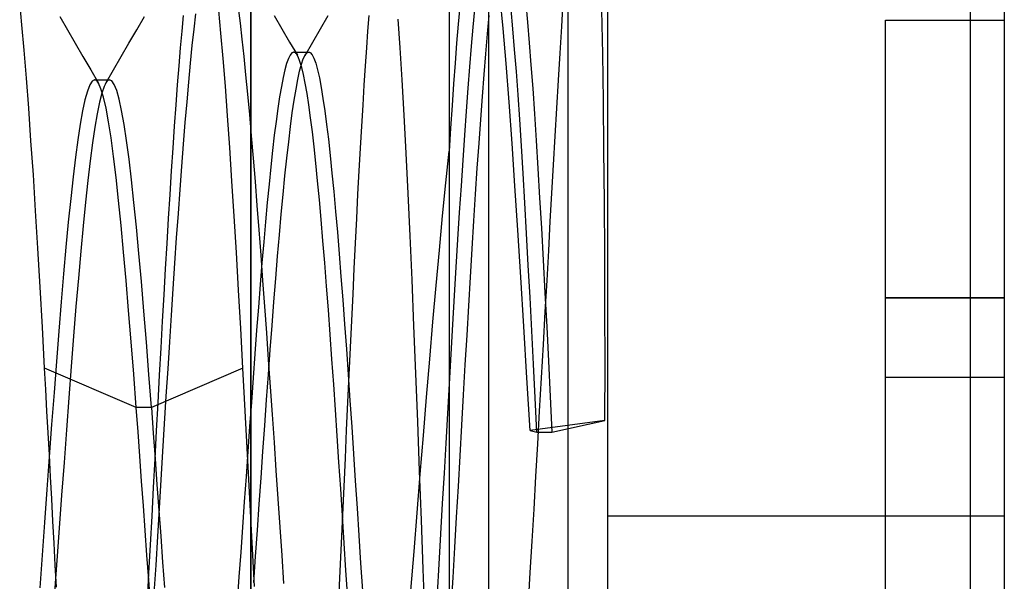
# Model space of a CAD drawing. Header units: millimetres. Extents: x -93 to 0, y 0 to 191.
# Tile 128 of 150: x -2.48 to 0, y 157.89 to 159.3. Entities that reach past the tile are written whole.
import ezdxf

# ---------------------------------------------------------------- set-up
doc = ezdxf.new("R2010")
doc.units = ezdxf.units.MM
doc.layers.add('MAIN-1', color=7, linetype='Continuous')
doc.layers.add('MAIN-2', color=7, linetype='Continuous')

msp = doc.modelspace()

# ---------------------------------------------------------------- linework, layer by layer
at = {"layer": 'MAIN-1'}
for p, q in [((-1, 0), (-1, 187.5)), ((0, 187.5), (0, 0))]:
    msp.add_line(p, q, dxfattribs=at)
at = {"layer": 'MAIN-2'}
for p, q in [((-1, 0), (-1, 187.5)), ((-1.9, 183.1), (-1.9, 16.6)), ((-1.3, 23.45), (-1.3, 167.05)), ((-1.9, 149.55), (-1.9, 166.05)), ((-1.1, 149.55), (-1.1, 166.05)), ((-0.0852, 155.14), (-0.0852, 160.96)), ((-0.0852, 155.14), (-0.0852, 160.96)), ((-1.4, 159.55), (-1.4, 158.9695)), ((-1.4, 159.55), (-1.4, 156.5933)), ((-1.2638, 159.279), (-1.271, 159.357)), ((-2.4773, 159.2881), (-2.4829, 159.3453)), ((-1.9318, 159.3306), (-1.9271, 159.2927)), ((-1.3734, 159.335), (-1.3772, 159.2897)), ((-1.2068, 159.3424), (-1.2024, 159.295)), ((-1.1162, 159.284), (-1.1121, 159.3488)), ((-2.3818, 159.3091), (-2.3623, 159.2755)), ((-2.1878, 159.2758), (-2.1683, 159.3093)), ((-2.0705, 159.312), (-2.0742, 159.2725)), ((-2.0432, 159.2777), (-2.0388, 159.3165)), ((-1.9753, 159.2673), (-1.9808, 159.3249)), ((-1.8413, 159.312), (-1.8218, 159.2785)), ((-1.7246, 159.2784), (-1.7051, 159.312)), ((-1.6046, 159.2726), (-1.6015, 159.3122)), ((-1.3357, 159.3274), (-1.3399, 159.2824)), ((-1.3033, 159.2655), (-1.299, 159.3122)), ((-1.2391, 159.2787), (-1.2435, 159.3274)), ((-1.0128, 159.2146), (-1.0149, 159.3252)), ((-2.4717, 159.2243), (-2.4773, 159.2881)), ((-1.9271, 159.2927), (-1.9225, 159.2519)), ((-1.529, 159.3027), (-1.524, 159.2304)), ((-1.3772, 159.2897), (-1.3811, 159.2419)), ((-1.3399, 159.2824), (-1.3442, 159.2342)), ((-1.2564, 159.191), (-1.2638, 159.279)), ((-1.2024, 159.295), (-1.198, 159.2434)), ((-1.1203, 159.2172), (-1.1162, 159.284)), ((-0.3, 158.6), (-0.3, 159.3)), ((-0.3, 159.3), (0, 159.3)), ((-0.3, 159.3), (-0.3, 159.3)), ((0, 159.3), (0, 159.3)), ((-2.3623, 159.2755), (-2.3428, 159.242)), ((-2.2073, 159.2422), (-2.1878, 159.2758)), ((-2.0742, 159.2725), (-2.0779, 159.2301)), ((-2.0476, 159.236), (-2.0432, 159.2777)), ((-1.9698, 159.2035), (-1.9753, 159.2673)), ((-1.8218, 159.2785), (-1.8022, 159.245)), ((-1.744, 159.2449), (-1.7246, 159.2784)), ((-1.6077, 159.2301), (-1.6046, 159.2726)), ((-1.3076, 159.2156), (-1.3033, 159.2655)), ((-1.2348, 159.2262), (-1.2391, 159.2787)), ((-2.3428, 159.242), (-2.3233, 159.2084)), ((-2.2268, 159.2086), (-2.2073, 159.2422)), ((-2.0779, 159.2301), (-2.0817, 159.1849)), ((-2.052, 159.1915), (-2.0476, 159.236)), ((-1.9225, 159.2519), (-1.9179, 159.2085)), ((-1.8022, 159.245), (-1.7827, 159.2115)), ((-1.7634, 159.2113), (-1.744, 159.2449)), ((-1.6108, 159.1847), (-1.6077, 159.2301)), ((-1.524, 159.2304), (-1.519, 159.1495)), ((-1.3811, 159.2419), (-1.3849, 159.1917)), ((-1.3442, 159.2342), (-1.3484, 159.1828)), ((-1.198, 159.2434), (-1.1936, 159.1875)), ((-2.466, 159.1541), (-2.4717, 159.2243)), ((-2.3233, 159.2084), (-2.3038, 159.1748)), ((-2.2463, 159.175), (-2.2268, 159.2086)), ((-1.9179, 159.2085), (-1.9132, 159.1623)), ((-1.8009, 159.2123), (-1.8054, 159.2034)), ((-1.7965, 159.2177), (-1.8009, 159.2123)), ((-1.7921, 159.2195), (-1.7965, 159.2177)), ((-1.7909, 159.2194), (-1.7921, 159.2195)), ((-1.7921, 159.2195), (-1.7539, 159.2195)), ((-1.7897, 159.219), (-1.7909, 159.2194)), ((-1.7885, 159.2184), (-1.7897, 159.219)), ((-1.7874, 159.2175), (-1.7885, 159.2184)), ((-1.7862, 159.2163), (-1.7874, 159.2175)), ((-1.785, 159.2149), (-1.7862, 159.2163)), ((-1.7805, 159.2073), (-1.785, 159.2149)), ((-1.7761, 159.196), (-1.7805, 159.2073)), ((-1.7677, 159.2023), (-1.7631, 159.2119)), ((-1.7631, 159.2119), (-1.7586, 159.2177)), ((-1.7586, 159.2177), (-1.754, 159.2195)), ((-1.754, 159.2195), (-1.7533, 159.2195)), ((-1.7533, 159.2195), (-1.7527, 159.2194)), ((-1.7527, 159.2194), (-1.7521, 159.2192)), ((-1.7521, 159.2192), (-1.7515, 159.2189)), ((-1.7515, 159.2189), (-1.7508, 159.2186)), ((-1.7508, 159.2186), (-1.7502, 159.2182)), ((-1.7502, 159.2182), (-1.7456, 159.2131)), ((-1.7456, 159.2131), (-1.741, 159.2042)), ((-1.741, 159.2042), (-1.7365, 159.1914)), ((-1.3119, 159.1629), (-1.3076, 159.2156)), ((-1.2305, 159.1706), (-1.2348, 159.2262)), ((-1.1244, 159.1487), (-1.1203, 159.2172)), ((-1.011, 159.0966), (-1.0128, 159.2146)), ((-2.0817, 159.1849), (-2.0855, 159.1369)), ((-2.0565, 159.1441), (-2.052, 159.1915)), ((-1.9643, 159.1338), (-1.9698, 159.2035)), ((-1.8098, 159.191), (-1.8142, 159.1751)), ((-1.8054, 159.2034), (-1.8098, 159.191)), ((-1.7769, 159.1716), (-1.7723, 159.1888)), ((-1.7716, 159.1812), (-1.7761, 159.196)), ((-1.7723, 159.1888), (-1.7677, 159.2023)), ((-1.7672, 159.1628), (-1.7716, 159.1812)), ((-1.7365, 159.1914), (-1.7319, 159.1749)), ((-1.6139, 159.1364), (-1.6108, 159.1847)), ((-1.3849, 159.1917), (-1.3887, 159.1392)), ((-1.3484, 159.1828), (-1.3527, 159.1284)), ((-1.2489, 159.0934), (-1.2564, 159.191)), ((-1.1936, 159.1875), (-1.1892, 159.1275)), ((-2.3038, 159.1748), (-2.2843, 159.1413)), ((-2.2659, 159.1414), (-2.2463, 159.175)), ((-1.9132, 159.1623), (-1.9085, 159.1135)), ((-1.8186, 159.1557), (-1.8231, 159.1328)), ((-1.8142, 159.1751), (-1.8186, 159.1557)), ((-1.7815, 159.1507), (-1.7769, 159.1716)), ((-1.7628, 159.1409), (-1.7672, 159.1628)), ((-1.7319, 159.1749), (-1.7273, 159.1546)), ((-1.7273, 159.1546), (-1.7228, 159.1306)), ((-1.3162, 159.1076), (-1.3119, 159.1629)), ((-1.2262, 159.1119), (-1.2305, 159.1706)), ((-2.4602, 159.0779), (-2.466, 159.1541)), ((-2.3063, 159.1372), (-2.3123, 159.1214)), ((-2.3003, 159.1467), (-2.3063, 159.1372)), ((-2.2943, 159.1498), (-2.3003, 159.1467)), ((-2.2926, 159.1496), (-2.2943, 159.1498)), ((-2.2942, 159.1498), (-2.291, 159.1498)), ((-2.2909, 159.1488), (-2.2926, 159.1496)), ((-2.291, 159.1498), (-2.2879, 159.1498)), ((-2.2893, 159.1476), (-2.2909, 159.1488)), ((-2.2876, 159.146), (-2.2893, 159.1476)), ((-2.2879, 159.1498), (-2.2847, 159.1498)), ((-2.2859, 159.1438), (-2.2876, 159.146)), ((-2.2843, 159.1412), (-2.2859, 159.1438)), ((-2.2847, 159.1498), (-2.2815, 159.1498)), ((-2.2779, 159.1268), (-2.2843, 159.1412)), ((-2.2815, 159.1498), (-2.2783, 159.1498)), ((-2.2783, 159.1498), (-2.2751, 159.1498)), ((-2.2699, 159.1332), (-2.2757, 159.116)), ((-2.2751, 159.1498), (-2.2719, 159.1498)), ((-2.2719, 159.1498), (-2.2687, 159.1498)), ((-2.2677, 159.138), (-2.2699, 159.1332)), ((-2.2687, 159.1498), (-2.2656, 159.1498)), ((-2.2656, 159.142), (-2.2677, 159.138)), ((-2.2656, 159.1498), (-2.2624, 159.1498)), ((-2.2634, 159.1451), (-2.2656, 159.142)), ((-2.2613, 159.1475), (-2.2634, 159.1451)), ((-2.2624, 159.1498), (-2.2592, 159.1498)), ((-2.2591, 159.149), (-2.2613, 159.1475)), ((-2.2592, 159.1498), (-2.2561, 159.1498)), ((-2.2569, 159.1497), (-2.2591, 159.149)), ((-2.2507, 159.1474), (-2.2569, 159.1497)), ((-2.2445, 159.1383), (-2.2507, 159.1474)), ((-2.2383, 159.1228), (-2.2445, 159.1383)), ((-2.0855, 159.1369), (-2.0893, 159.0863)), ((-2.0609, 159.0943), (-2.0565, 159.1441)), ((-1.9587, 159.0586), (-1.9643, 159.1338)), ((-1.8231, 159.1328), (-1.8275, 159.1066)), ((-1.7861, 159.1262), (-1.7815, 159.1507)), ((-1.7583, 159.1154), (-1.7628, 159.1409)), ((-1.7228, 159.1306), (-1.7182, 159.103)), ((-1.6171, 159.0856), (-1.6139, 159.1364)), ((-1.519, 159.1495), (-1.514, 159.0606)), ((-1.3887, 159.1392), (-1.3925, 159.0846)), ((-1.1285, 159.0785), (-1.1244, 159.1487)), ((-2.3123, 159.1214), (-2.3183, 159.0995)), ((-2.2757, 159.116), (-2.2816, 159.093)), ((-2.2716, 159.1058), (-2.2779, 159.1268)), ((-2.2652, 159.0781), (-2.2716, 159.1058)), ((-2.2321, 159.1007), (-2.2383, 159.1228)), ((-1.9085, 159.1135), (-1.9038, 159.062)), ((-1.8275, 159.1066), (-1.832, 159.0772)), ((-1.7907, 159.0983), (-1.7861, 159.1262)), ((-1.7538, 159.0865), (-1.7583, 159.1154)), ((-1.3527, 159.1284), (-1.357, 159.0709)), ((-1.3204, 159.05), (-1.3162, 159.1076)), ((-1.222, 159.0497), (-1.2262, 159.1119)), ((-1.1892, 159.1275), (-1.1848, 159.0638)), ((-2.3183, 159.0995), (-2.3243, 159.0716)), ((-2.2816, 159.093), (-2.2875, 159.0643)), ((-2.2258, 159.0722), (-2.2321, 159.1007)), ((-2.0893, 159.0863), (-2.0931, 159.0332)), ((-2.0653, 159.0421), (-2.0609, 159.0943)), ((-1.7954, 159.0668), (-1.7907, 159.0983)), ((-1.7494, 159.0543), (-1.7538, 159.0865)), ((-1.7182, 159.103), (-1.7136, 159.0719)), ((-1.6202, 159.0325), (-1.6171, 159.0856)), ((-1.3925, 159.0846), (-1.3963, 159.028)), ((-1.2414, 158.9895), (-1.2489, 159.0934)), ((-1.0095, 158.9721), (-1.011, 159.0966)), ((-2.4544, 158.9963), (-2.4602, 159.0779)), ((-2.3243, 159.0716), (-2.3303, 159.038)), ((-2.2875, 159.0643), (-2.2934, 159.0302)), ((-2.2589, 159.0439), (-2.2652, 159.0781)), ((-2.2196, 159.0374), (-2.2258, 159.0722)), ((-1.9531, 158.9787), (-1.9587, 159.0586)), ((-1.9038, 159.062), (-1.8991, 159.0081)), ((-1.832, 159.0772), (-1.8364, 159.0449)), ((-1.8, 159.0319), (-1.7954, 159.0668)), ((-1.7136, 159.0719), (-1.7091, 159.0374)), ((-1.514, 159.0606), (-1.509, 158.9649)), ((-1.357, 159.0709), (-1.3613, 159.0105)), ((-1.1848, 159.0638), (-1.1805, 158.9966)), ((-1.1326, 159.0073), (-1.1285, 159.0785)), ((-2.3303, 159.038), (-2.3363, 158.9988)), ((-2.2526, 159.0032), (-2.2589, 159.0439)), ((-2.2134, 158.9964), (-2.2196, 159.0374)), ((-2.0931, 159.0332), (-2.0969, 158.9778)), ((-2.0697, 158.9877), (-2.0653, 159.0421)), ((-1.8364, 159.0449), (-1.8409, 159.0098)), ((-1.8046, 158.9937), (-1.8, 159.0319)), ((-1.7449, 159.0189), (-1.7494, 159.0543)), ((-1.7091, 159.0374), (-1.7045, 158.9997)), ((-1.6234, 158.9773), (-1.6202, 159.0325)), ((-1.3246, 158.9899), (-1.3204, 159.05)), ((-1.2177, 158.9834), (-1.222, 159.0497)), ((-2.2934, 159.0302), (-2.2993, 158.9906)), ((-1.8991, 159.0081), (-1.8943, 158.9518)), ((-1.8409, 159.0098), (-1.8453, 158.9717)), ((-1.7405, 158.9806), (-1.7449, 159.0189)), ((-1.3963, 159.028), (-1.4, 158.9695)), ((-1.3613, 159.0105), (-1.3656, 158.9475)), ((-1.1367, 158.9356), (-1.1326, 159.0073)), ((-2.4485, 158.9099), (-2.4544, 158.9963)), ((-2.3363, 158.9988), (-2.3423, 158.9544)), ((-2.2993, 158.9906), (-2.3052, 158.9457)), ((-2.2462, 158.9564), (-2.2526, 159.0032)), ((-2.2072, 158.9497), (-2.2134, 158.9964)), ((-2.0741, 158.9313), (-2.0697, 158.9877)), ((-1.8093, 158.9522), (-1.8046, 158.9937)), ((-1.7045, 158.9997), (-1.7, 158.9588)), ((-1.3289, 158.9273), (-1.3246, 158.9899)), ((-1.234, 158.8824), (-1.2414, 158.9895)), ((-1.2134, 158.9133), (-1.2177, 158.9834)), ((-1.1805, 158.9966), (-1.1761, 158.9262)), ((-2.2399, 158.9037), (-2.2462, 158.9564)), ((-2.0969, 158.9778), (-2.1007, 158.9202)), ((-1.9476, 158.8944), (-1.9531, 158.9787)), ((-1.8453, 158.9717), (-1.8497, 158.9306)), ((-1.7361, 158.9392), (-1.7405, 158.9806)), ((-1.7, 158.9588), (-1.6955, 158.9147)), ((-1.6266, 158.9201), (-1.6234, 158.9773)), ((-1.509, 158.9649), (-1.5041, 158.8633)), ((-1.4082, 158.89), (-1.4, 158.9695)), ((-1.0084, 158.8425), (-1.0095, 158.9721)), ((-2.3423, 158.9544), (-2.3483, 158.9048)), ((-2.3052, 158.9457), (-2.3111, 158.8958)), ((-2.201, 158.8976), (-2.2072, 158.9497)), ((-2.0785, 158.873), (-2.0741, 158.9313)), ((-1.8943, 158.9518), (-1.8895, 158.8934)), ((-1.8139, 158.9079), (-1.8093, 158.9522)), ((-1.7316, 158.8949), (-1.7361, 158.9392)), ((-1.3656, 158.9475), (-1.37, 158.8824)), ((-1.1408, 158.8639), (-1.1367, 158.9356)), ((-2.4428, 158.8194), (-2.4485, 158.9099)), ((-2.1007, 158.9202), (-2.1046, 158.8609)), ((-1.8497, 158.9306), (-1.8542, 158.8867)), ((-1.8186, 158.8608), (-1.8139, 158.9079)), ((-1.6955, 158.9147), (-1.6909, 158.8678)), ((-1.6298, 158.861), (-1.6266, 158.9201)), ((-1.3332, 158.8618), (-1.3289, 158.9273)), ((-1.2091, 158.8396), (-1.2134, 158.9133)), ((-1.1761, 158.9262), (-1.1717, 158.8525)), ((-2.3483, 158.9048), (-2.3543, 158.8503)), ((-2.3111, 158.8958), (-2.3171, 158.8411)), ((-2.2336, 158.8457), (-2.2399, 158.9037)), ((-2.1948, 158.8405), (-2.201, 158.8976)), ((-1.9421, 158.8061), (-1.9476, 158.8944)), ((-1.8895, 158.8934), (-1.8847, 158.8331)), ((-1.8542, 158.8867), (-1.8586, 158.8403)), ((-1.7272, 158.8475), (-1.7316, 158.8949)), ((-1.4164, 158.8069), (-1.4082, 158.89)), ((-1.37, 158.8824), (-1.3743, 158.8156)), ((-1.2267, 158.7706), (-1.234, 158.8824)), ((-2.1046, 158.8609), (-2.1083, 158.7998)), ((-2.0828, 158.8128), (-2.0785, 158.873)), ((-1.8232, 158.8111), (-1.8186, 158.8608)), ((-1.6909, 158.8678), (-1.6864, 158.818)), ((-1.6329, 158.8002), (-1.6298, 158.861)), ((-1.5041, 158.8633), (-1.4993, 158.7566)), ((-1.3375, 158.7938), (-1.3332, 158.8618)), ((-1.1448, 158.7924), (-1.1408, 158.8639)), ((-2.3543, 158.8503), (-2.3603, 158.7911)), ((-2.3171, 158.8411), (-2.323, 158.7818)), ((-2.2272, 158.7828), (-2.2336, 158.8457)), ((-2.1886, 158.7783), (-2.1948, 158.8405)), ((-1.8847, 158.8331), (-1.8799, 158.7712)), ((-1.8586, 158.8403), (-1.8631, 158.7916)), ((-1.7227, 158.7973), (-1.7272, 158.8475)), ((-1.2047, 158.7625), (-1.2091, 158.8396)), ((-1.1717, 158.8525), (-1.1673, 158.7755)), ((-1.0075, 158.7092), (-1.0084, 158.8425)), ((-2.4371, 158.7251), (-2.4428, 158.8194)), ((-2.0872, 158.751), (-2.0828, 158.8128)), ((-1.8278, 158.759), (-1.8232, 158.8111)), ((-1.6864, 158.818), (-1.6818, 158.7656)), ((-1.3743, 158.8156), (-1.3785, 158.7473)), ((-2.3603, 158.7911), (-2.3663, 158.7277)), ((-2.2209, 158.7152), (-2.2272, 158.7828)), ((-2.1083, 158.7998), (-2.1121, 158.7372)), ((-1.9365, 158.7144), (-1.9421, 158.8061)), ((-1.8631, 158.7916), (-1.8675, 158.7409)), ((-1.7182, 158.7441), (-1.7227, 158.7973)), ((-1.6361, 158.7379), (-1.6329, 158.8002)), ((-1.4246, 158.7205), (-1.4164, 158.8069)), ((-1.3419, 158.7238), (-1.3375, 158.7938)), ((-1.1488, 158.7196), (-1.1448, 158.7924)), ((-2.323, 158.7818), (-2.329, 158.7181)), ((-2.1823, 158.7117), (-2.1886, 158.7783)), ((-1.8799, 158.7712), (-1.8751, 158.7079)), ((-1.8325, 158.7048), (-1.8278, 158.759)), ((-1.6818, 158.7656), (-1.6773, 158.7109)), ((-1.2192, 158.6521), (-1.2267, 158.7706)), ((-1.2003, 158.6827), (-1.2047, 158.7625)), ((-1.1673, 158.7755), (-1.1629, 158.6953)), ((-2.1121, 158.7372), (-2.1159, 158.6732)), ((-2.0916, 158.6876), (-2.0872, 158.751)), ((-1.8675, 158.7409), (-1.872, 158.6883)), ((-1.7136, 158.6882), (-1.7182, 158.7441)), ((-1.6392, 158.6741), (-1.6361, 158.7379)), ((-1.4993, 158.7566), (-1.4944, 158.6451)), ((-1.3785, 158.7473), (-1.3828, 158.6775)), ((-2.4314, 158.6273), (-2.4371, 158.7251)), ((-2.3663, 158.7277), (-2.3723, 158.6604)), ((-2.329, 158.7181), (-2.335, 158.65)), ((-2.2145, 158.6435), (-2.2209, 158.7152)), ((-2.1761, 158.6408), (-2.1823, 158.7117)), ((-1.931, 158.6197), (-1.9365, 158.7144)), ((-1.8751, 158.7079), (-1.8704, 158.6434)), ((-1.6773, 158.7109), (-1.6728, 158.6539)), ((-1.4327, 158.6311), (-1.4246, 158.7205)), ((-1.3462, 158.6524), (-1.3419, 158.7238)), ((-1.1531, 158.6441), (-1.1488, 158.7196)), ((-1.007, 158.5725), (-1.0075, 158.7092)), ((-2.0959, 158.6228), (-2.0916, 158.6876)), ((-1.872, 158.6883), (-1.8764, 158.6337)), ((-1.8371, 158.6484), (-1.8325, 158.7048)), ((-1.709, 158.6297), (-1.7136, 158.6882)), ((-1.1629, 158.6953), (-1.1584, 158.6123)), ((-2.3723, 158.6604), (-2.3783, 158.5897)), ((-2.1159, 158.6732), (-2.1197, 158.6078)), ((-1.6424, 158.6089), (-1.6392, 158.6741)), ((-1.3828, 158.6775), (-1.3871, 158.6059)), ((-1.196, 158.6007), (-1.2003, 158.6827)), ((-2.335, 158.65), (-2.3411, 158.5783)), ((-2.2082, 158.568), (-2.2145, 158.6435)), ((-2.1698, 158.5661), (-2.1761, 158.6408)), ((-1.8764, 158.6337), (-1.8809, 158.5769)), ((-1.8704, 158.6434), (-1.8656, 158.578)), ((-1.8417, 158.5903), (-1.8371, 158.6484)), ((-1.6728, 158.6539), (-1.6683, 158.5948)), ((-1.4944, 158.6451), (-1.4896, 158.5291)), ((-1.3505, 158.5796), (-1.3462, 158.6524)), ((-1.2116, 158.5276), (-1.2192, 158.6521)), ((-1.1575, 158.5647), (-1.1531, 158.6441)), ((-2.4258, 158.5264), (-2.4314, 158.6273)), ((-2.1003, 158.5566), (-2.0959, 158.6228)), ((-1.9254, 158.5224), (-1.931, 158.6197)), ((-1.7045, 158.5695), (-1.709, 158.6297)), ((-1.6456, 158.5425), (-1.6424, 158.6089)), ((-1.4408, 158.5393), (-1.4327, 158.6311)), ((-1.1584, 158.6123), (-1.154, 158.5271)), ((-2.3783, 158.5897), (-2.3843, 158.5159)), ((-2.1197, 158.6078), (-2.1234, 158.5412)), ((-1.8463, 158.5305), (-1.8417, 158.5903)), ((-1.6683, 158.5948), (-1.6638, 158.5338)), ((-1.3871, 158.6059), (-1.3914, 158.5327)), ((-1.1917, 158.5172), (-1.196, 158.6007)), ((-0.3, 158.4), (-0.3, 158.6)), ((0, 158.6), (-0.3, 158.6)), ((-0.3, 158.6), (0, 158.6)), ((-2.3411, 158.5783), (-2.3471, 158.5036)), ((-2.2018, 158.4892), (-2.2082, 158.568)), ((-2.1635, 158.488), (-2.1698, 158.5661)), ((-1.8809, 158.5769), (-1.8854, 158.5183)), ((-1.8656, 158.578), (-1.8609, 158.5115)), ((-1.7, 158.5079), (-1.7045, 158.5695)), ((-1.3549, 158.5058), (-1.3505, 158.5796)), ((-1.1622, 158.4823), (-1.1575, 158.5647)), ((-1.0068, 158.4328), (-1.007, 158.5725)), ((-2.1234, 158.5412), (-2.1272, 158.4736)), ((-2.1046, 158.4894), (-2.1003, 158.5566)), ((-1.6638, 158.5338), (-1.6592, 158.471)), ((-1.6488, 158.4749), (-1.6456, 158.5425)), ((-1.4488, 158.4454), (-1.4408, 158.5393)), ((-2.4201, 158.423), (-2.4258, 158.5264)), ((-2.3843, 158.5159), (-2.3903, 158.4396)), ((-1.9198, 158.423), (-1.9254, 158.5224)), ((-1.8854, 158.5183), (-1.8899, 158.4585)), ((-1.8609, 158.5115), (-1.8561, 158.444)), ((-1.8509, 158.4693), (-1.8463, 158.5305)), ((-1.4896, 158.5291), (-1.4849, 158.4094)), ((-1.3914, 158.5327), (-1.3957, 158.4583)), ((-1.2039, 158.3985), (-1.2116, 158.5276)), ((-1.1874, 158.4328), (-1.1917, 158.5172)), ((-1.154, 158.5271), (-1.1496, 158.4401)), ((-2.3471, 158.5036), (-2.3531, 158.4265)), ((-2.1954, 158.4075), (-2.2018, 158.4892)), ((-2.1572, 158.407), (-2.1635, 158.488)), ((-2.1089, 158.4212), (-2.1046, 158.4894)), ((-1.6955, 158.4454), (-1.7, 158.5079)), ((-1.3592, 158.431), (-1.3549, 158.5058)), ((-2.1272, 158.4736), (-2.131, 158.4049)), ((-1.8556, 158.4066), (-1.8509, 158.4693)), ((-1.6592, 158.471), (-1.6547, 158.4068)), ((-1.652, 158.4063), (-1.6488, 158.4749)), ((-1.1669, 158.3984), (-1.1622, 158.4823)), ((-2.3903, 158.4396), (-2.3963, 158.361)), ((-1.8899, 158.4585), (-1.8943, 158.398)), ((-1.8561, 158.444), (-1.8513, 158.3754)), ((-1.6911, 158.3819), (-1.6955, 158.4454)), ((-1.4568, 158.3498), (-1.4488, 158.4454)), ((-1.3957, 158.4583), (-1.4001, 158.3834)), ((-1.1496, 158.4401), (-1.1453, 158.3516)), ((-2.1891, 158.3235), (-2.4201, 158.423)), ((-2.4171, 158.3689), (-2.4201, 158.423)), ((-2.3531, 158.4265), (-2.3591, 158.3475)), ((-1.9198, 158.423), (-2.1509, 158.3235)), ((-2.1132, 158.3523), (-2.1089, 158.4212)), ((-1.9157, 158.3461), (-1.9198, 158.423)), ((-1.3636, 158.3552), (-1.3592, 158.431)), ((-1.1832, 158.3475), (-1.1874, 158.4328)), ((-1.007, 158.2908), (-1.0068, 158.4328)), ((-2.1891, 158.3235), (-2.1954, 158.4075)), ((-2.1508, 158.3235), (-2.1572, 158.407)), ((-2.131, 158.4049), (-2.1348, 158.3353)), ((-1.8943, 158.398), (-1.8987, 158.3371)), ((-1.8602, 158.3427), (-1.8556, 158.4066)), ((-1.6552, 158.3368), (-1.652, 158.4063)), ((-1.6547, 158.4068), (-1.6502, 158.3411)), ((-1.4849, 158.4094), (-1.4801, 158.2873)), ((-1.196, 158.2654), (-1.2039, 158.3985)), ((-1.1717, 158.3146), (-1.1669, 158.3984)), ((-0.3, 158.4), (-0.3, 158.4)), ((-0.3, 157.7), (-0.3, 158.4)), ((-0.3, 158.4), (0, 158.4)), ((-0.3, 158.4), (-0.3, 158.4)), ((0, 158.4), (0, 158.4)), ((0, 158.4), (0, 158.4)), ((-2.4141, 158.3143), (-2.4171, 158.3689)), ((-2.3963, 158.361), (-2.4023, 158.2807)), ((-1.8513, 158.3754), (-1.8465, 158.3058)), ((-1.6867, 158.3174), (-1.6911, 158.3819)), ((-1.4001, 158.3834), (-1.4043, 158.3085)), ((-2.3591, 158.3475), (-2.3651, 158.267)), ((-2.1348, 158.3353), (-2.1386, 158.2649)), ((-2.1175, 158.2827), (-2.1132, 158.3523)), ((-1.9116, 158.2682), (-1.9157, 158.3461)), ((-1.8987, 158.3371), (-1.9032, 158.2755)), ((-1.8649, 158.2778), (-1.8602, 158.3427)), ((-1.6585, 158.2665), (-1.6552, 158.3368)), ((-1.6502, 158.3411), (-1.6457, 158.2744)), ((-1.4648, 158.2532), (-1.4568, 158.3498)), ((-1.3679, 158.2787), (-1.3636, 158.3552)), ((-1.1791, 158.2617), (-1.1832, 158.3475)), ((-1.1453, 158.3516), (-1.1409, 158.2617)), ((-2.4111, 158.2594), (-2.4141, 158.3143)), ((-2.1508, 158.3235), (-2.1891, 158.3235)), ((-2.1845, 158.2623), (-2.1891, 158.3235)), ((-2.1509, 158.3235), (-2.1461, 158.2592)), ((-1.6823, 158.2521), (-1.6867, 158.3174)), ((-1.1764, 158.2315), (-1.1717, 158.3146)), ((-1.8465, 158.3058), (-1.8416, 158.2354)), ((-1.4801, 158.2873), (-1.4753, 158.1639)), ((-1.4043, 158.3085), (-1.4086, 158.2334)), ((-1.007, 158.2908), (-1.196, 158.2654)), ((-1.1409, 158.2617), (-1.007, 158.2908)), ((-2.4023, 158.2807), (-2.4083, 158.1991)), ((-2.3651, 158.267), (-2.3711, 158.1852)), ((-2.18, 158.2004), (-2.1845, 158.2623)), ((-2.1386, 158.2649), (-2.1424, 158.1938)), ((-2.1218, 158.2123), (-2.1175, 158.2827)), ((-1.9074, 158.1895), (-1.9116, 158.2682)), ((-1.9032, 158.2755), (-1.9076, 158.213)), ((-1.8695, 158.2123), (-1.8649, 158.2778)), ((-1.6617, 158.1957), (-1.6585, 158.2665)), ((-1.6457, 158.2744), (-1.6412, 158.2068)), ((-1.3723, 158.2016), (-1.3679, 158.2787)), ((-1.196, 158.2654), (-1.1791, 158.2617)), ((-1.1791, 158.2617), (-1.1409, 158.2617)), ((-2.408, 158.2041), (-2.4111, 158.2594)), ((-2.1461, 158.2592), (-2.1414, 158.1944)), ((-1.6779, 158.1858), (-1.6823, 158.2521)), ((-1.4727, 158.1558), (-1.4648, 158.2532)), ((-2.1261, 158.1413), (-2.1218, 158.2123)), ((-1.9076, 158.213), (-1.9121, 158.1497)), ((-1.8742, 158.1463), (-1.8695, 158.2123)), ((-1.8416, 158.2354), (-1.8368, 158.1645)), ((-1.4086, 158.2334), (-1.4129, 158.1578)), ((-1.1811, 158.1492), (-1.1764, 158.2315)), ((-2.4083, 158.1991), (-2.4143, 158.1165)), ((-2.4051, 158.1487), (-2.408, 158.2041)), ((-2.1754, 158.1382), (-2.18, 158.2004)), ((-2.1424, 158.1938), (-2.1462, 158.122)), ((-2.1414, 158.1944), (-2.1367, 158.1292)), ((-1.9033, 158.1102), (-1.9074, 158.1895)), ((-1.665, 158.1246), (-1.6617, 158.1957)), ((-1.6412, 158.2068), (-1.6367, 158.1385)), ((-1.3767, 158.1242), (-1.3723, 158.2016)), ((-2.3711, 158.1852), (-2.3771, 158.1025)), ((-1.8368, 158.1645), (-1.8319, 158.0932)), ((-1.6735, 158.1186), (-1.6779, 158.1858)), ((-1.4753, 158.1639), (-1.4706, 158.0398)), ((-2.4021, 158.093), (-2.4051, 158.1487)), ((-2.1709, 158.0758), (-2.1754, 158.1382)), ((-2.1304, 158.0697), (-2.1261, 158.1413)), ((-1.9121, 158.1497), (-1.9165, 158.0859)), ((-1.8788, 158.0801), (-1.8742, 158.1463)), ((-1.6367, 158.1385), (-1.6322, 158.0696)), ((-1.4806, 158.0581), (-1.4727, 158.1558)), ((-1.4129, 158.1578), (-1.4173, 158.0815)), ((-1.1858, 158.0676), (-1.1811, 158.1492)), ((-2.4143, 158.1165), (-2.4203, 158.0336)), ((-2.1462, 158.122), (-2.15, 158.0498)), ((-2.1367, 158.1292), (-2.132, 158.0639)), ((-1.6691, 158.0505), (-1.6735, 158.1186)), ((-1.6682, 158.0532), (-1.665, 158.1246)), ((-1.3811, 158.047), (-1.3767, 158.1242)), ((-2.3991, 158.0373), (-2.4021, 158.093)), ((-2.3771, 158.1025), (-2.3831, 158.0196)), ((-1.8991, 158.0306), (-1.9033, 158.1102)), ((-1.8319, 158.0932), (-1.827, 158.0218)), ((-2.1664, 158.0134), (-2.1709, 158.0758)), ((-2.1348, 157.998), (-2.1304, 158.0697)), ((-2.132, 158.0639), (-2.1273, 157.9987)), ((-1.9165, 158.0859), (-1.921, 158.0222)), ((-1.8835, 158.0139), (-1.8788, 158.0801)), ((-1.6322, 158.0696), (-1.6277, 158.0005)), ((-1.4173, 158.0815), (-1.4217, 158.0047)), ((-1.1906, 157.9869), (-1.1858, 158.0676)), ((-2.3962, 157.9816), (-2.3991, 158.0373)), ((-2.15, 158.0498), (-2.1538, 157.9776)), ((-1.6715, 157.9818), (-1.6682, 158.0532)), ((-1.6646, 157.9817), (-1.6691, 158.0505)), ((-1.4884, 157.9602), (-1.4806, 158.0581)), ((-1.4706, 158.0398), (-1.466, 157.9158)), ((-1.3855, 157.9704), (-1.3811, 158.047)), ((-1, 158.05), (0, 158.05)), ((-1, 158.05), (0, 158.05)), ((-2.4203, 158.0336), (-2.4263, 157.9508)), ((-2.3831, 158.0196), (-2.3891, 157.9377)), ((-2.1619, 157.951), (-2.1664, 158.0134)), ((-1.921, 158.0222), (-1.9255, 157.959)), ((-1.8949, 157.9511), (-1.8991, 158.0306)), ((-1.8881, 157.9477), (-1.8835, 158.0139)), ((-1.827, 158.0218), (-1.8222, 157.9507)), ((-2.1391, 157.9263), (-2.1348, 157.998)), ((-2.1273, 157.9987), (-2.1225, 157.9338)), ((-1.6277, 158.0005), (-1.6232, 157.9312)), ((-1.4217, 158.0047), (-1.426, 157.9288)), ((-2.3932, 157.926), (-2.3962, 157.9816)), ((-2.1538, 157.9776), (-2.1577, 157.9057)), ((-1.6748, 157.9105), (-1.6715, 157.9818)), ((-1.6601, 157.9124), (-1.6646, 157.9817)), ((-1.3899, 157.8949), (-1.3855, 157.9704)), ((-1.1954, 157.9073), (-1.1906, 157.9869)), ((-2.4263, 157.9508), (-2.4323, 157.8685)), ((-2.1574, 157.8887), (-2.1619, 157.951)), ((-1.9255, 157.959), (-1.9299, 157.8965)), ((-1.8907, 157.8721), (-1.8949, 157.9511)), ((-1.8928, 157.8819), (-1.8881, 157.9477)), ((-1.8222, 157.9507), (-1.8173, 157.88)), ((-1.4962, 157.8625), (-1.4884, 157.9602)), ((-2.3891, 157.9377), (-2.3949, 157.8573)), ((-2.3903, 157.8705), (-2.3932, 157.926)), ((-2.1434, 157.8551), (-2.1391, 157.9263)), ((-2.1225, 157.9338), (-2.1178, 157.8694)), ((-1.6232, 157.9312), (-1.6187, 157.862)), ((-1.466, 157.9158), (-1.4614, 157.7931)), ((-1.426, 157.9288), (-1.4303, 157.8546)), ((-2.1577, 157.9057), (-2.1615, 157.8345)), ((-2.1528, 157.8267), (-2.1574, 157.8887)), ((-1.9299, 157.8965), (-1.9343, 157.8347)), ((-1.6781, 157.8394), (-1.6748, 157.9105)), ((-1.6556, 157.843), (-1.6601, 157.9124)), ((-1.3942, 157.8206), (-1.3899, 157.8949)), ((-1.2002, 157.8292), (-1.1954, 157.9073))]:
    msp.add_line(p, q, dxfattribs=at)

doc.saveas('drawing.dxf')
